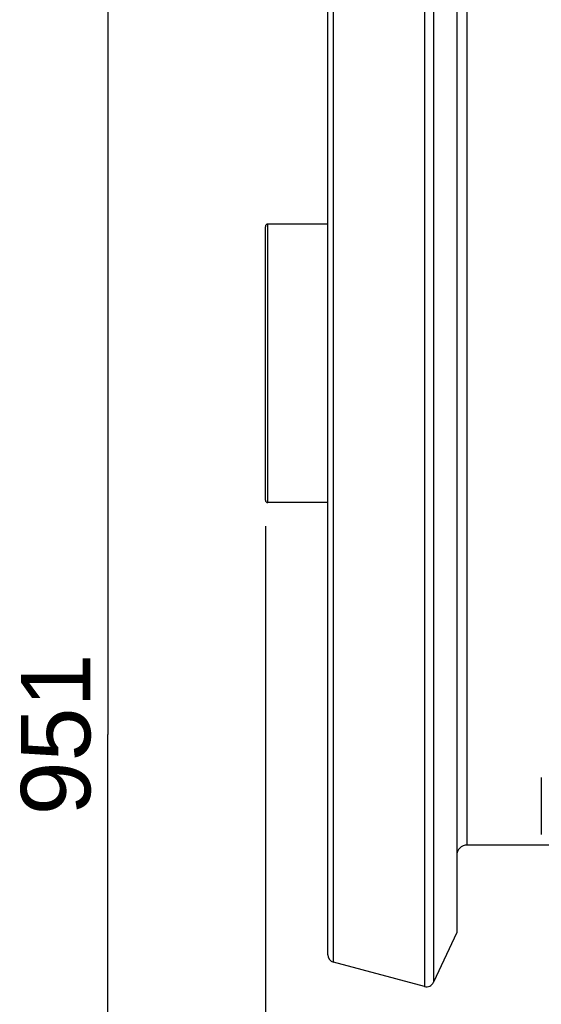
# Model space of a CAD drawing. Extents: x 0 to 594, y 0 to 420.
# Tile 24 of 93: x 212 to 242, y 190 to 247. Entities that reach past the tile are written whole.
import ezdxf

# ---------------------------------------------------------------- set-up
doc = ezdxf.new("R2010")
doc.units = 0
doc.header["$LTSCALE"] = 32.67
doc.layers.get('0').update_dxf_attribs({"linetype": 'CONTINUOUS'})
doc.layers.add('3_ALL_AXES', color=7, linetype='CONTINUOUS')
doc.styles.get("Standard").update_dxf_attribs({"font": 'arial.ttf'})
doc.dimstyles.new('DIMSTYLE_1', dxfattribs={"dimtxt": 4, "dimasz": 3, "dimexe": 2, "dimexo": 1.5, "dimgap": 1, "dimtad": 1, "dimdec": 1, "dimlfac": 6.666667, "dimtxsty": 'STANDARD', "dimblk": '_ARROW_FILLED', "dimblk1": '_ARROW_FILLED', "dimblk2": '_ARROW_FILLED', "dimcen": 0.09, "dimazin": 2, "dimtp": 0.8, "dimtm": 0.8, "dimtfac": 1, "dimtdec": 1, "dimtofl": 0, "dimtmove": 0, "dimatfit": 3, "dimtolj": 1})
doc.dimstyles.new('DIMSTYLE_2', dxfattribs={"dimtxt": 4, "dimasz": 3, "dimexe": 2, "dimexo": 1.5, "dimgap": 1, "dimtad": 1, "dimdec": 1, "dimlfac": 6.666667, "dimtxsty": 'STANDARD', "dimblk": '_ARROW_FILLED', "dimblk1": '_ARROW_FILLED', "dimblk2": '_ARROW_FILLED', "dimcen": 0.09, "dimazin": 2, "dimtp": 0.5, "dimtm": 0.5, "dimtfac": 1, "dimtdec": 1, "dimtofl": 0, "dimtmove": 0, "dimatfit": 3, "dimtolj": 1})

# ---------------------------------------------------------------- blocks, each defined once
blk = doc.blocks.new('_ARROW_FILLED')
at = {"color": 0, "linetype": 'BYBLOCK'}
blk.add_solid([(0, 0), (-1, 0.25), (-1, -0.25)], dxfattribs=at)
blk = doc.blocks.new('*D11')
at = {"color": 2, "linetype": 'CONTINUOUS'}
for p, q in [((225.904, 217.813), (225.904, 137.584)), ((225.904, 131.832), (225.904, 109.158)), ((264.904, 129.43), (264.904, 109.158)), ((225.904, 111.158), (245.404, 111.158)), ((264.904, 111.158), (245.404, 111.158))]:
    blk.add_line(p, q, dxfattribs=at)
at = {"color": 2, "linetype": 'CONTINUOUS', "xscale": 3, "yscale": 3, "zscale": 3, "rotation": 180}
blk.add_blockref('_ARROW_FILLED', (225.904, 111.158), dxfattribs=at)
at = {"color": 2, "linetype": 'CONTINUOUS', "xscale": 3, "yscale": 3, "zscale": 3}
blk.add_blockref('_ARROW_FILLED', (264.904, 111.158), dxfattribs=at)
at = {"color": 2, "linetype": 'CONTINUOUS', "insert": (245.404, 116.158), "char_height": 4, "width": 9.32342, "attachment_point": 2}
blk.add_mtext('260', dxfattribs=at)
blk = doc.blocks.new('*D14')
at = {"color": 2, "linetype": 'CONTINUOUS'}
for p, q in [((247.034, 277.133), (214.817, 277.133)), ((216.817, 277.133), (216.817, 205.81)), ((216.817, 134.488), (216.817, 205.81)), ((258.454, 134.488), (214.817, 134.488))]:
    blk.add_line(p, q, dxfattribs=at)
at = {"color": 2, "linetype": 'CONTINUOUS', "xscale": 3, "yscale": 3, "zscale": 3}
for p, rotation in [((216.817, 277.133), 90), ((216.817, 134.488), 270)]:
    blk.add_blockref('_ARROW_FILLED', p, dxfattribs=dict(at, rotation=rotation))
at = {"color": 2, "linetype": 'CONTINUOUS', "insert": (211.817, 205.81), "char_height": 4, "width": 9.32342, "attachment_point": 2, "rotation": 90}
blk.add_mtext('951', dxfattribs=at)

msp = doc.modelspace()

# ---------------------------------------------------------------- linework, layer by layer
at = {"color": 9, "linetype": 'CONTINUOUS'}
for p, q in [((235.065, 263.09), (235.065, 191.285)), ((235.589, 262.845), (235.589, 191.53)), ((229.838, 192.686), (229.838, 261.689)), ((237.529, 199.438), (237.529, 254.938)), ((226.054, 219.163), (226.054, 235.213))]:
    msp.add_line(p, q, dxfattribs=at)
at = {"color": 7, "linetype": 'CONTINUOUS'}
for p, q in [((229.504, 193.12), (229.504, 261.255)), ((236.929, 259.971), (236.929, 194.404)), ((225.904, 219.313), (225.904, 235.063)), ((241.804, 203.338), (241.804, 200.038)), ((242.464, 199.438), (237.529, 199.438)), ((236.929, 194.404), (235.589, 191.53)), ((235.065, 191.285), (229.838, 192.686))]:
    msp.add_line(p, q, dxfattribs=at)
for centre, radius, start, end in [((226.054, 235.063), 0.15, 90, 180), ((226.054, 219.313), 0.15, 180, 270), ((237.529, 198.838), 0.6, 90, 180), ((229.954, 193.12), 0.45, 180, 255), ((235.181, 191.72), 0.45, 255, 335)]:
    msp.add_arc(centre, radius, start, end, dxfattribs=at)
at = {"layer": '3_ALL_AXES', "color": 7, "linetype": 'CONTINUOUS'}
for p, q in [((229.504, 235.213), (226.054, 235.213)), ((229.504, 219.163), (226.054, 219.163))]:
    msp.add_line(p, q, dxfattribs=at)

# ---------------------------------------------------------------- dimensions: what is measured, and where the dimension line sits
at = {"color": 2, "linetype": 'CONTINUOUS'}
for base, p1, p2, angle, dimstyle, picture, middle in [((216.817, 277.133), (259.954, 134.488), (248.534, 277.133), 90, 'DIMSTYLE_1', '*D14', (216.817, 205.41)), ((225.904, 111.158), (264.904, 130.93), (225.904, 219.313), 180, 'DIMSTYLE_2', '*D11', (245.353, 111.158))]:
    dim = msp.add_linear_dim(base=base, p1=p1, p2=p2, angle=angle, dimstyle=dimstyle, dxfattribs=at)
    dim.commit()
    dim.dimension.update_dxf_attribs({"geometry": picture, "text_midpoint": middle, "dimtype": 160})

doc.saveas('drawing.dxf')
